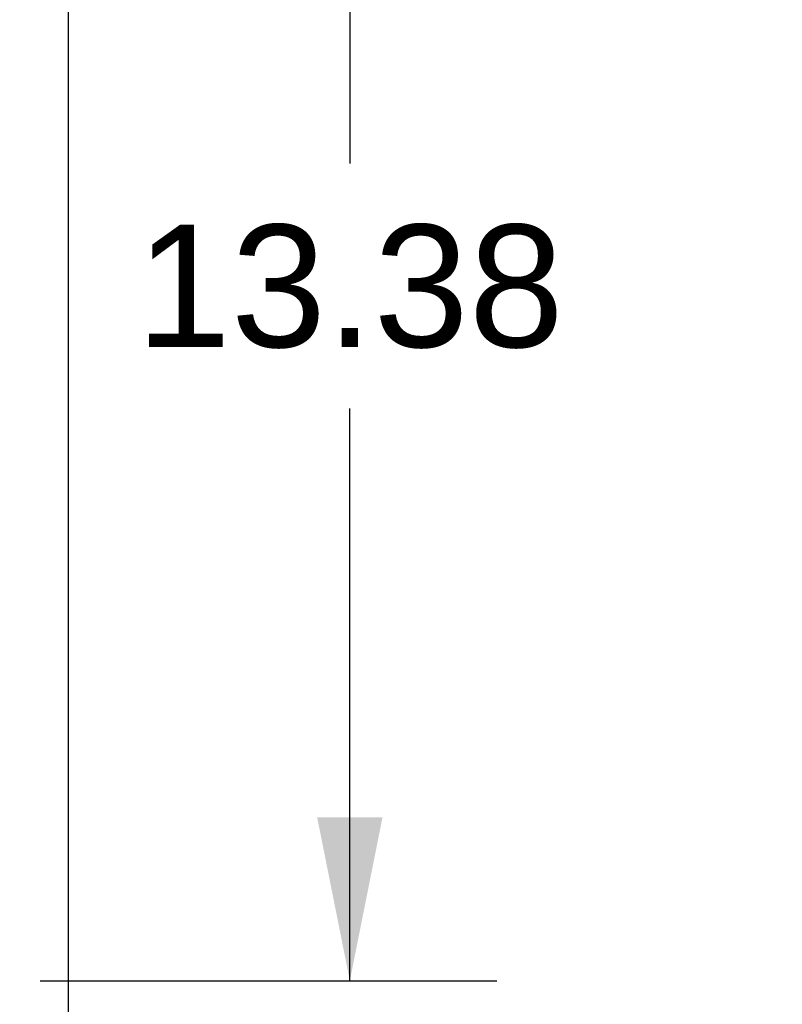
# Model space of a CAD drawing. Header units: inches. Extents: x 0 to 267, y 0 to 173.
# Tile 86 of 104: x 119.12 to 126.46, y 107.84 to 117.32. Entities that reach past the tile are written whole.
import ezdxf

# ---------------------------------------------------------------- set-up
doc = ezdxf.new("R2010")
doc.units = ezdxf.units.IN
doc.header["$LTSCALE"] = 14.696721
doc.header["$MEASUREMENT"] = 0
doc.layers.get('0').update_dxf_attribs({"linetype": 'CONTINUOUS'})
doc.layers.add('DIMENSIONS', color=7, linetype='CONTINUOUS')
doc.styles.get("Standard").update_dxf_attribs({"font": 'arial.ttf'})
doc.dimstyles.new('DIMSTYLE_1', dxfattribs={"dimtxt": 1.178881, "dimasz": 1.571842, "dimexe": 0.09, "dimexo": 0.07, "dimgap": 0.0375, "dimtad": 0, "dimtih": 1, "dimtoh": 1, "dimzin": 4, "dimdsep": 46, "dimtxsty": 'Standard', "dimblk": '_FILLED', "dimblk1": '_FILLED', "dimblk2": '_FILLED', "dimcen": 0.09, "dimazin": 1, "dimtfac": 1, "dimtofl": 0, "dimtmove": 0, "dimatfit": 3, "dimldrblk": '_FILLED', "dimfxl": 0, "dimtolj": 1, "dimtzin": 4, "dimarcsym": 0})

# ---------------------------------------------------------------- blocks, each defined once
blk = doc.blocks.new('_FILLED')
at = {"color": 0, "linetype": 'ByBlock'}
blk.add_solid([(0, 0), (-1, 0.2), (-1, -0.2)], dxfattribs=at)
blk = doc.blocks.new('*D17')
at = {"layer": 'DIMENSIONS', "color": 2, "linetype": 'Continuous'}
for p, q in [((120.6031, 121.4472), (123.7139, 121.4472)), ((122.2992, 121.4472), (122.2992, 115.9371)), ((122.2992, 108.0692), (122.2992, 113.5793)), ((119.3167, 108.0692), (123.7139, 108.0692))]:
    blk.add_line(p, q, dxfattribs=at)
at = {"layer": 'DIMENSIONS', "color": 2, "linetype": 'Continuous', "xscale": 1.5718418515, "yscale": 1.5718418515, "zscale": 1.5718418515}
for p, rotation in [((122.2992, 121.4472), 90), ((122.2992, 108.0692), 270)]:
    blk.add_blockref('_FILLED', p, dxfattribs=dict(at, rotation=rotation))
at = {"layer": 'DIMENSIONS', "color": 2, "linetype": 'Continuous', "insert": (122.2992, 115.3476), "char_height": 1.17888, "width": 4.119511, "attachment_point": 2, "line_spacing_factor": 0.9}
blk.add_mtext('13.38', dxfattribs=at)
blk = doc.blocks.new('*D18')
at = {"layer": 'DIMENSIONS', "color": 2, "linetype": 'Continuous'}
for p, q in [((118.2164, 102.9079), (118.2164, 100.1857)), ((118.2164, 101.6003), (115.0728, 101.6003)), ((119.5914, 101.6003), (122.6694, 101.6003))]:
    blk.add_line(p, q, dxfattribs=at)
at = {"layer": 'DIMENSIONS', "color": 2, "linetype": 'Continuous', "xscale": 1.5718418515, "yscale": 1.5718418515, "zscale": 1.5718418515}
blk.add_blockref('_FILLED', (118.2164, 101.6003), dxfattribs=at)
at = {"layer": 'DIMENSIONS', "color": 2, "linetype": 'Continuous', "xscale": 1.5718418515, "yscale": 1.5718418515, "zscale": 1.5718418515, "rotation": 180}
blk.add_blockref('_FILLED', (119.5914, 101.6003), dxfattribs=at)
at = {"layer": 'DIMENSIONS', "color": 2, "linetype": 'Continuous', "insert": (124.8606, 102.1898), "char_height": 1.17888, "width": 3.203577, "attachment_point": 2, "line_spacing_factor": 0.9}
blk.add_mtext('1.37', dxfattribs=at)

msp = doc.modelspace()

# ---------------------------------------------------------------- linework, layer by layer
at = {"color": 3, "linetype": 'Continuous'}
msp.add_line((119.5914, 49.5145), (119.5914, 126.1121), dxfattribs=at)

# ---------------------------------------------------------------- dimensions: what is measured, and where the dimension line sits
at = {"layer": 'DIMENSIONS', "color": 2, "linetype": 'Continuous'}
for base, p1, p2, angle, picture, middle in [((122.2992, 121.4472), (119.2467, 108.0692), (120.5331, 121.4472), 90, '*D17', (122.3471, 114.7516)), ((118.21644, 101.60031), (119.59143, 121.37849), (118.21644, 100.11566), 180, '*D18', (124.91164, 101.59374))]:
    dim = msp.add_linear_dim(base=base, p1=p1, p2=p2, angle=angle, dimstyle='DIMSTYLE_1', dxfattribs=at)
    dim.commit()
    dim.dimension.update_dxf_attribs({"geometry": picture, "text_midpoint": middle, "dimtype": 160})

doc.saveas('drawing.dxf')
